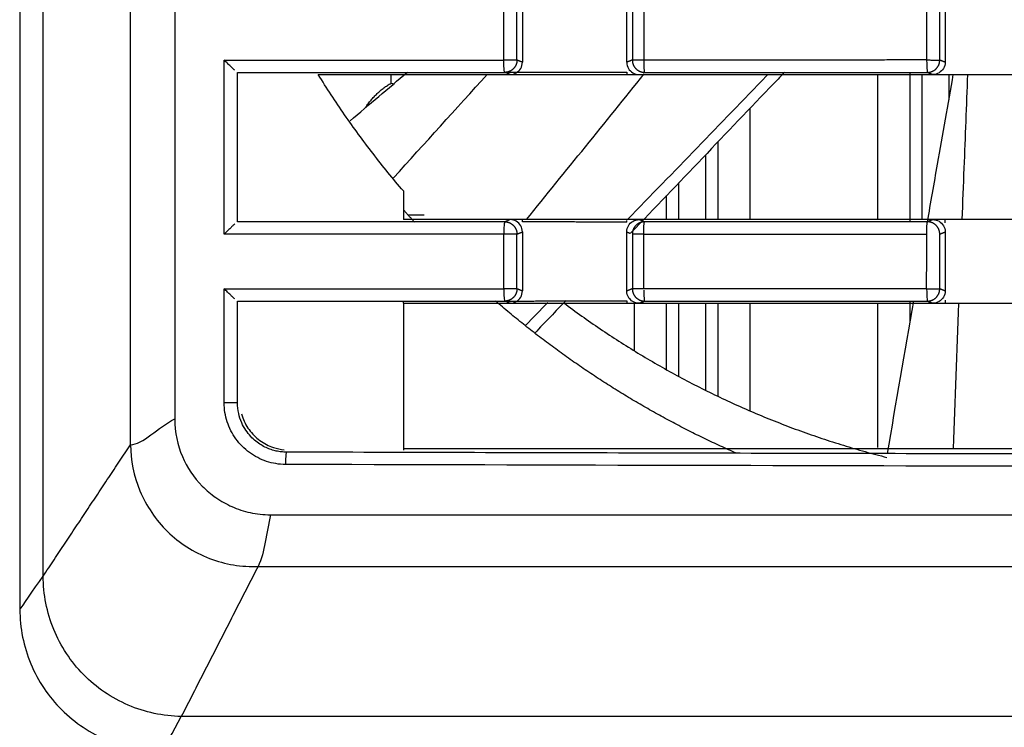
# Model space of a CAD drawing. Header units: millimetres. Extents: x 9946 to 11276, y -3292 to -1962.
# Tile 132 of 170: x 10809 to 10850, y -2195 to -2166. Entities that reach past the tile are written whole.
import ezdxf

# ---------------------------------------------------------------- set-up
doc = ezdxf.new("R2010")
doc.units = ezdxf.units.MM
doc.layers.add('ROXX NEO lite', color=7, linetype='Continuous', true_color=0x000000)
doc.dimstyles.get("Standard").update_dxf_attribs({"dimscale": 10, "dimtxt": 2.5, "dimasz": 3, "dimexe": 1, "dimexo": 0.5, "dimgap": 0.8, "dimtad": 1, "dimtoh": 1, "dimdec": 1, "dimzin": 1, "dimdsep": 46, "dimtxsty": 'Standard', "dimblk": 'OPEN90', "dimcen": 2.5, "dimadec": 1, "dimazin": 1, "dimtfac": 1, "dimtdec": 4, "dimtix": 1, "dimtofl": 0, "dimtmove": 1, "dimatfit": 3, "dimldrblk": 'OPEN90', "dimfxl": 1, "dimtolj": 1, "dimtzin": 1, "dimarcsym": 0})

# ---------------------------------------------------------------- blocks, each defined once
blk = doc.blocks.new('*D2')
at = {"layer": 'Defpoints', "color": 0}
for p in [(10752.196, -2185.885), (11119.696, -2185.885), (11119.696, -2408.445)]:
    blk.add_point(p, dxfattribs=at)
at = {"layer": 'ROXX NEO lite', "color": 0, "lineweight": -2}
for p, q in [((10752.196, -2191.886), (10752.196, -2411.446)), ((11119.696, -2191.886), (11119.696, -2411.446)), ((10758.197, -2408.445), (11113.695, -2408.445))]:
    blk.add_line(p, q, dxfattribs=at)
at = {"layer": 'ROXX NEO lite', "color": 0}
for points in [[(10758.197, -2407.445), (10758.197, -2409.445), (10752.196, -2408.445)], [(11113.695, -2409.445), (11113.695, -2407.445), (11119.696, -2408.445)]]:
    blk.add_solid(points, dxfattribs=at)
at = {"layer": 'ROXX NEO lite', "color": 0, "insert": (10935.946, -2401.544), "char_height": 9.0015, "attachment_point": 5}
blk.add_mtext('\\A1;367.5', dxfattribs=at)

msp = doc.modelspace()

# ---------------------------------------------------------------- linework, layer by layer
at = {"layer": 'ROXX NEO lite', "color": 18, "lineweight": -3, "true_color": 0x000000}
for points, degree in [([(10809.489, -2106.348), (10809.489, -2120.322), (10809.489, -2148.389), (10809.489, -2176.456), (10809.489, -2190.43)], 3), ([(10810.439, -2189.083), (10810.438, -2175.48), (10810.439, -2148.39), (10810.439, -2121.299), (10810.439, -2107.696)], 3), ([(10815.788, -2114.089), (10815.788, -2148.389), (10815.788, -2182.689)], 2), ([(10829.175, -2168.101), (10829.175, -2166.989), (10829.175, -2165.877)], 2), ([(10829.71, -2168.101), (10829.71, -2166.989), (10829.71, -2165.877)], 2), ([(10829.929, -2165.789), (10829.929, -2166.989), (10829.929, -2168.189)], 2), ([(10834.175, -2168.191), (10834.175, -2166.989), (10834.175, -2165.787)], 2), ([(10834.403, -2165.877), (10834.403, -2166.989), (10834.403, -2168.1)], 2), ([(10834.866, -2165.877), (10834.866, -2166.989), (10834.866, -2168.101)], 2), ([(10846.375, -2165.881), (10846.375, -2166.989), (10846.375, -2168.097)], 2), ([(10846.907, -2168.101), (10846.907, -2166.989), (10846.907, -2165.877)], 2), ([(10847.126, -2165.789), (10847.126, -2166.989), (10847.126, -2168.189)], 2), ([(10817.802, -2175.177), (10817.802, -2171.639), (10817.802, -2168.101)], 2), ([(10829.43, -2168.689), (10829.525, -2168.689), (10829.689, -2168.642), (10829.882, -2168.449), (10829.929, -2168.284), (10829.929, -2168.189)], 3), ([(10829.929, -2168.189), (10829.819, -2168.145), (10829.71, -2168.101)], 2), ([(10834.403, -2168.1), (10834.289, -2168.146), (10834.175, -2168.191)], 2), ([(10834.175, -2168.191), (10834.175, -2168.288), (10834.225, -2168.453), (10834.412, -2168.639), (10834.58, -2168.689), (10834.678, -2168.689)], 3), ([(10846.375, -2168.097), (10846.375, -2168.165), (10846.377, -2168.241), (10846.38, -2168.311)], 3), ([(10847.126, -2168.189), (10847.126, -2168.284), (10847.079, -2168.449), (10846.887, -2168.642), (10846.723, -2168.689), (10846.628, -2168.689)], 3), ([(10847.126, -2168.189), (10847.017, -2168.145), (10846.907, -2168.101)], 2), ([(10818.342, -2168.602), (10819.506, -2168.602), (10821.862, -2168.6), (10825.345, -2168.601), (10827.898, -2168.601), (10829.211, -2168.601)], 3), ([(10818.342, -2174.676), (10818.342, -2171.639), (10818.342, -2168.602)], 2), ([(10825.088, -2173.423), (10824.664, -2172.927), (10823.841, -2171.914), (10822.685, -2170.334), (10821.969, -2169.243), (10821.625, -2168.689)], 3), ([(10821.625, -2168.689), (10822.492, -2168.689), (10824.226, -2168.689), (10826.828, -2168.689), (10828.563, -2168.689), (10829.43, -2168.689)], 3), ([(10822.92, -2170.57), (10823.697, -2169.911), (10824.474, -2169.253), (10825.251, -2168.594)], 3), ([(10824.588, -2169.041), (10824.588, -2168.865), (10824.588, -2168.689)], 2), ([(10824.69, -2172.89), (10825.96, -2171.487), (10827.231, -2170.084), (10828.503, -2168.681)], 3), ([(10829.211, -2168.6), (10829.57, -2168.599), (10829.928, -2168.598)], 2), ([(10829.43, -2168.689), (10829.357, -2168.66), (10829.284, -2168.63), (10829.211, -2168.601)], 3), ([(10829.43, -2168.689), (10829.596, -2168.689), (10829.762, -2168.689), (10829.929, -2168.689)], 3), ([(10829.928, -2168.598), (10832.052, -2168.593), (10834.175, -2168.588)], 2), ([(10829.929, -2168.689), (10830.4, -2168.689), (10831.344, -2168.689), (10832.76, -2168.689), (10833.703, -2168.689), (10834.175, -2168.689)], 3), ([(10830.095, -2174.589), (10831.693, -2172.614), (10833.291, -2170.64), (10834.889, -2168.665)], 3), ([(10834.175, -2168.588), (10834.175, -2168.638), (10834.175, -2168.689)], 2), ([(10834.175, -2168.689), (10834.343, -2168.689), (10834.51, -2168.689), (10834.678, -2168.689)], 3), ([(10834.678, -2168.689), (10836.005, -2168.689), (10838.66, -2168.69), (10842.643, -2168.69), (10845.3, -2168.689), (10846.628, -2168.689)], 3), ([(10844.388, -2174.589), (10844.388, -2171.639), (10844.388, -2168.689)], 2), ([(10845.699, -2174.677), (10845.699, -2171.639), (10845.699, -2168.601)], 2), ([(10846.198, -2174.587), (10846.198, -2171.638), (10846.198, -2168.689)], 2), ([(10846.408, -2168.601), (10846.518, -2168.645), (10846.628, -2168.689)], 2), ([(10846.628, -2168.689), (10846.794, -2168.689), (10846.96, -2168.689), (10847.126, -2168.689)], 3), ([(10847.126, -2168.689), (10847.621, -2168.689), (10848.609, -2168.689), (10850.091, -2168.689), (10851.08, -2168.689), (10851.574, -2168.689)], 3), ([(10847.279, -2168.689), (10847.279, -2169.201), (10847.279, -2169.712)], 2), ([(10824.588, -2169.041), (10824.63, -2169.053), (10824.671, -2169.065), (10824.712, -2169.078)], 3), ([(10839.188, -2170.066), (10839.188, -2172.32), (10839.188, -2174.575)], 2), ([(10837.878, -2171.427), (10837.878, -2173.008), (10837.878, -2174.589)], 2), ([(10837.379, -2171.958), (10837.379, -2173.273), (10837.379, -2174.589)], 2), ([(10836.298, -2174.589), (10836.298, -2173.837), (10836.298, -2173.086)], 2), ([(10825.088, -2173.423), (10825.088, -2174.006), (10825.088, -2174.589)], 2), ([(10835.799, -2174.587), (10835.799, -2174.097), (10835.799, -2173.608)], 2), ([(10825.27, -2174.389), (10825.6, -2174.389), (10825.931, -2174.389)], 2), ([(10818.229, -2174.766), (10818.206, -2174.787), (10818.153, -2174.835), (10818.055, -2174.929), (10817.938, -2175.042), (10817.849, -2175.13), (10817.802, -2175.177)], 3), ([(10829.43, -2174.589), (10828.948, -2174.589), (10827.983, -2174.589), (10826.536, -2174.589), (10825.571, -2174.589), (10825.088, -2174.589)], 3), ([(10829.43, -2174.589), (10829.357, -2174.618), (10829.284, -2174.648), (10829.211, -2174.677)], 3), ([(10829.929, -2175.089), (10829.929, -2174.994), (10829.882, -2174.829), (10829.689, -2174.636), (10829.525, -2174.589), (10829.43, -2174.589)], 3), ([(10829.929, -2174.589), (10829.762, -2174.589), (10829.596, -2174.589), (10829.43, -2174.589)], 3), ([(10834.175, -2174.589), (10832.76, -2174.589), (10831.344, -2174.589), (10829.929, -2174.589)], 3), ([(10829.929, -2174.679), (10829.929, -2174.634), (10829.929, -2174.589)], 2), ([(10834.175, -2174.69), (10832.052, -2174.685), (10829.929, -2174.679)], 2), ([(10834.175, -2175.087), (10834.175, -2174.991), (10834.224, -2174.827), (10834.411, -2174.639), (10834.58, -2174.589), (10834.678, -2174.589)], 3), ([(10834.678, -2174.589), (10834.51, -2174.589), (10834.343, -2174.589), (10834.175, -2174.589)], 3), ([(10834.175, -2174.69), (10834.175, -2174.658), (10834.175, -2174.626)], 2), ([(10846.628, -2174.589), (10845.3, -2174.589), (10842.643, -2174.588), (10838.66, -2174.588), (10836.005, -2174.589), (10834.678, -2174.589)], 3), ([(10834.808, -2174.641), (10834.743, -2174.615), (10834.678, -2174.589)], 2), ([(10846.628, -2174.589), (10846.518, -2174.633), (10846.408, -2174.677)], 2), ([(10846.628, -2174.589), (10846.723, -2174.589), (10846.887, -2174.636), (10847.08, -2174.829), (10847.126, -2174.994), (10847.126, -2175.089)], 3), ([(10847.126, -2174.589), (10846.96, -2174.589), (10846.794, -2174.589), (10846.628, -2174.589)], 3), ([(10851.574, -2174.589), (10850.091, -2174.589), (10848.609, -2174.589), (10847.126, -2174.589)], 3), ([(10847.126, -2174.72), (10847.126, -2174.655), (10847.126, -2174.589)], 2), ([(10829.173, -2177.397), (10829.174, -2176.287), (10829.175, -2175.177)], 2), ([(10829.71, -2175.177), (10829.819, -2175.133), (10829.929, -2175.089)], 2), ([(10829.71, -2177.401), (10829.71, -2176.289), (10829.71, -2175.177)], 2), ([(10829.929, -2175.089), (10829.929, -2176.289), (10829.929, -2177.489)], 2), ([(10834.175, -2177.491), (10834.175, -2176.289), (10834.175, -2175.087)], 2), ([(10834.175, -2175.087), (10834.253, -2175.117), (10834.331, -2175.148)], 2), ([(10834.403, -2175.177), (10834.403, -2176.289), (10834.403, -2177.4)], 2), ([(10834.866, -2177.401), (10834.866, -2176.289), (10834.866, -2175.177)], 2), ([(10846.375, -2177.397), (10846.375, -2176.655), (10846.377, -2175.918), (10846.377, -2175.177)], 3), ([(10846.907, -2175.177), (10847.017, -2175.133), (10847.126, -2175.089)], 2), ([(10846.907, -2177.401), (10846.907, -2176.289), (10846.907, -2175.177)], 2), ([(10847.126, -2175.089), (10847.126, -2176.289), (10847.126, -2177.489)], 2), ([(10817.802, -2182.036), (10817.802, -2179.719), (10817.802, -2177.401)], 2), ([(10829.173, -2177.397), (10829.173, -2177.464), (10829.175, -2177.539), (10829.178, -2177.609)], 3), ([(10829.43, -2177.989), (10829.525, -2177.989), (10829.689, -2177.942), (10829.882, -2177.749), (10829.929, -2177.584), (10829.929, -2177.489)], 3), ([(10829.929, -2177.489), (10829.819, -2177.445), (10829.71, -2177.401)], 2), ([(10834.403, -2177.4), (10834.289, -2177.446), (10834.175, -2177.491)], 2), ([(10834.678, -2177.989), (10834.58, -2177.989), (10834.412, -2177.939), (10834.225, -2177.753), (10834.175, -2177.588), (10834.175, -2177.491)], 3), ([(10834.866, -2177.462), (10834.867, -2177.572), (10834.875, -2177.81), (10834.892, -2177.897), (10834.9, -2177.901)], 3), ([(10846.375, -2177.397), (10846.375, -2177.465), (10846.377, -2177.541), (10846.38, -2177.611)], 3), ([(10847.126, -2177.489), (10847.126, -2177.584), (10847.079, -2177.749), (10846.887, -2177.942), (10846.723, -2177.989), (10846.628, -2177.989)], 3), ([(10847.126, -2177.489), (10847.017, -2177.445), (10846.907, -2177.401)], 2), ([(10818.342, -2177.902), (10819.506, -2177.902), (10821.862, -2177.9), (10825.345, -2177.901), (10827.898, -2177.901), (10829.211, -2177.901)], 3), ([(10818.343, -2182.036), (10818.342, -2179.969), (10818.342, -2177.902)], 2), ([(10825.088, -2177.989), (10825.088, -2177.95), (10825.088, -2177.911)], 2), ([(10825.088, -2177.989), (10825.088, -2180.978), (10825.088, -2183.967)], 2), ([(10825.088, -2177.989), (10825.571, -2177.989), (10826.536, -2177.989), (10827.983, -2177.989), (10828.948, -2177.989), (10829.43, -2177.989)], 3), ([(10829.211, -2177.9), (10829.57, -2177.899), (10829.928, -2177.898)], 2), ([(10829.43, -2177.989), (10829.357, -2177.96), (10829.284, -2177.93), (10829.211, -2177.901)], 3), ([(10829.43, -2177.989), (10829.596, -2177.989), (10829.762, -2177.989), (10829.929, -2177.989)], 3), ([(10829.928, -2177.898), (10832.052, -2177.893), (10834.175, -2177.888)], 2), ([(10829.929, -2177.989), (10830.4, -2177.989), (10831.344, -2177.989), (10832.76, -2177.989), (10833.703, -2177.989), (10834.175, -2177.989)], 3), ([(10830.96, -2177.958), (10830.662, -2178.267), (10830.364, -2178.577), (10830.066, -2178.886)], 3), ([(10831.708, -2177.873), (10831.283, -2178.316), (10830.857, -2178.759), (10830.432, -2179.202)], 3), ([(10834.175, -2177.888), (10834.175, -2177.938), (10834.175, -2177.989)], 2), ([(10834.175, -2177.989), (10834.343, -2177.989), (10834.51, -2177.989), (10834.678, -2177.989)], 3), ([(10834.488, -2179.926), (10834.488, -2178.957), (10834.488, -2177.989)], 2), ([(10834.678, -2177.989), (10834.789, -2177.945), (10834.9, -2177.901)], 2), ([(10834.678, -2177.989), (10836.005, -2177.989), (10838.66, -2177.99), (10842.643, -2177.99), (10845.3, -2177.989), (10846.628, -2177.989)], 3), ([(10835.799, -2180.693), (10835.799, -2179.341), (10835.799, -2177.989)], 2), ([(10836.298, -2180.967), (10836.298, -2179.478), (10836.298, -2177.989)], 2), ([(10837.379, -2177.989), (10837.379, -2179.752), (10837.379, -2181.515)], 2), ([(10837.878, -2177.989), (10837.878, -2179.868), (10837.878, -2181.746)], 2), ([(10839.188, -2177.99), (10839.188, -2180.177), (10839.188, -2182.365)], 2), ([(10844.388, -2183.852), (10844.388, -2180.92), (10844.388, -2177.989)], 2), ([(10844.78, -2184.103), (10845.135, -2182.035), (10845.491, -2179.968), (10845.849, -2177.901)], 3), ([(10845.699, -2178.769), (10845.699, -2178.335), (10845.699, -2177.901)], 2), ([(10846.408, -2177.901), (10846.518, -2177.945), (10846.628, -2177.989)], 2), ([(10846.628, -2177.989), (10846.794, -2177.989), (10846.96, -2177.989), (10847.126, -2177.989)], 3), ([(10847.126, -2177.858), (10847.126, -2177.923), (10847.126, -2177.989)], 2), ([(10847.126, -2177.989), (10847.621, -2177.989), (10848.609, -2177.989), (10850.091, -2177.989), (10851.08, -2177.989), (10851.574, -2177.989)], 3), ([(10847.463, -2183.889), (10847.538, -2181.922), (10847.613, -2179.956), (10847.689, -2177.989)], 3), ([(10820.294, -2184.543), (10820.025, -2184.542), (10819.516, -2184.456), (10818.804, -2184.094), (10818.245, -2183.531), (10817.885, -2182.817), (10817.802, -2182.306), (10817.802, -2182.036)], 3), ([(10813.988, -2183.742), (10814.48, -2183.736), (10815.117, -2183.04), (10815.788, -2182.689)], 3), ([(10810.439, -2189.083), (10812.214, -2186.412), (10813.988, -2183.742)], 2), ([(10825.088, -2183.889), (10854.338, -2183.889), (10883.588, -2183.889)], 2), ([(11051.382, -2184.543), (11032.167, -2184.597), (10993.673, -2184.676), (10935.838, -2184.717), (10878.004, -2184.676), (10839.51, -2184.597), (10820.294, -2184.543)], 3), ([(10819.688, -2186.589), (10819.501, -2187.32), (10819.471, -2188.113), (10819.177, -2188.689)], 3), ([(10819.177, -2188.689), (10817.616, -2191.739), (10816.055, -2194.789)], 2), ([(10809.489, -2190.43), (10809.578, -2190.337), (10810.028, -2189.659), (10810.439, -2189.083)], 3), ([(10815.256, -2196.189), (10815.339, -2196.084), (10815.737, -2195.41), (10816.055, -2194.789)], 3)]:
    msp.add_open_spline(points, degree=degree, dxfattribs=at)
for points, knots in [([(10813.988, -2183.742), (10813.988, -2183.562), (10813.988, -2183.102), (10813.988, -2182.293), (10813.988, -2181.251), (10813.988, -2180.028), (10813.988, -2178.405), (10813.988, -2176.404), (10813.988, -2173.25), (10813.988, -2169.391), (10813.988, -2164.871), (10813.988, -2160.442), (10813.988, -2154.634), (10813.988, -2147.511), (10813.988, -2139.059), (10813.988, -2130.586), (10813.988, -2121.976), (10813.988, -2116.061), (10813.988, -2113.036)], [-70.706142, -70.706142, -70.706142, -70.706142, -70.15375, -69.601358, -68.496575, -67.391791, -66.287008, -64.077441, -61.867874, -57.44874, -53.029606, -48.610472, -44.191338, -35.35307, -26.514802, -17.676534, -8.838266, 0, 0, 0, 0]), ([(10818.229, -2168.512), (10818.206, -2168.491), (10818.153, -2168.443), (10818.055, -2168.349), (10817.938, -2168.236), (10817.849, -2168.148), (10817.802, -2168.101)], [0.4128925, 0.4128925, 0.4128925, 0.4128925, 0.5505233, 0.6881542, 0.825785, 0.9634049, 0.9634049, 0.9634049, 0.9634049]), ([(10834.866, -2168.101), (10834.866, -2168.217), (10834.873, -2168.49), (10834.892, -2168.597), (10834.9, -2168.601)], [0, 0, 0, 0, 0.4056817, 0.8113864, 0.8113864, 0.8113864, 0.8113864]), ([(10846.38, -2168.311), (10846.382, -2168.361), (10846.39, -2168.523), (10846.401, -2168.597), (10846.408, -2168.601)], [-0.5776272, -0.5776272, -0.5776272, -0.5776272, -0.4084368, 0, 0, 0, 0]), ([(10839.916, -2168.69), (10839.898, -2168.708), (10837.994, -2170.673), (10836.093, -2172.639), (10834.211, -2174.588)], [-14.177091, -14.177091, -14.177091, -14.177091, -14.099015, -5.97067, -5.97067, -5.97067, -5.97067]), ([(10840.599, -2168.589), (10840.455, -2168.74), (10838.374, -2170.92), (10836.289, -2173.097), (10834.346, -2175.123)], [13.475243, 13.475243, 13.475243, 13.475243, 14.098949, 22.518563, 22.518563, 22.518563, 22.518563]), ([(10834.9, -2168.601), (10836.178, -2168.601), (10838.735, -2168.601), (10842.571, -2168.601), (10845.129, -2168.601), (10846.408, -2168.601)], [-11.533252, -11.533252, -11.533252, -11.533252, -7.688722, -3.844199, 0, 0, 0, 0]), ([(10846.409, -2174.677), (10846.545, -2173.897), (10846.895, -2171.898), (10847.246, -2169.899), (10847.46, -2168.681)], [11.602995, 11.602995, 11.602995, 11.602995, 13.979394, 17.691217, 17.691217, 17.691217, 17.691217]), ([(10847.821, -2174.589), (10847.848, -2173.889), (10847.925, -2171.922), (10848.002, -2169.955), (10848.052, -2168.688)], [-16.453394, -16.453394, -16.453394, -16.453394, -14.34863, -10.535089, -10.535089, -10.535089, -10.535089]), ([(10829.211, -2174.677), (10828.027, -2174.677), (10825.645, -2174.677), (10822.115, -2174.678), (10819.614, -2174.676), (10818.342, -2174.676)], [0, 0, 0, 0, 3.634609, 7.269223, 10.903837, 10.903837, 10.903837, 10.903837]), ([(10829.211, -2174.677), (10829.202, -2174.681), (10829.184, -2174.785), (10829.175, -2175.062), (10829.175, -2175.177)], [-0.8116834, -0.8116834, -0.8116834, -0.8116834, -0.4032896, 0, 0, 0, 0]), ([(10846.408, -2174.677), (10845.129, -2174.677), (10842.571, -2174.677), (10838.735, -2174.677), (10836.179, -2174.677), (10834.9, -2174.677)], [-11.533004, -11.533004, -11.533004, -11.533004, -7.68867, -3.844336, 0, 0, 0, 0]), ([(10818.229, -2177.812), (10818.206, -2177.791), (10818.153, -2177.743), (10818.055, -2177.649), (10817.938, -2177.536), (10817.849, -2177.448), (10817.802, -2177.401)], [-0.5505124, -0.5505124, -0.5505124, -0.5505124, -0.4128815, -0.2752507, -0.1376199, 0, 0, 0, 0]), ([(10829.178, -2177.609), (10829.18, -2177.66), (10829.188, -2177.823), (10829.202, -2177.897), (10829.211, -2177.901)], [-0.5798713, -0.5798713, -0.5798713, -0.5798713, -0.4084094, 0, 0, 0, 0]), ([(10846.38, -2177.611), (10846.382, -2177.661), (10846.39, -2177.823), (10846.401, -2177.897), (10846.408, -2177.901)], [-0.577574, -0.577574, -0.577574, -0.577574, -0.4084309, 0, 0, 0, 0]), ([(10834.9, -2177.901), (10836.178, -2177.901), (10838.735, -2177.901), (10842.571, -2177.901), (10845.129, -2177.901), (10846.408, -2177.901)], [-11.533575, -11.533575, -11.533575, -11.533575, -7.68905, -3.844526, 0, 0, 0, 0]), ([(10820.335, -2184.042), (10820.264, -2184.042), (10820.125, -2184.034), (10819.917, -2184), (10819.71, -2183.943), (10819.502, -2183.861), (10819.291, -2183.748), (10819.078, -2183.598), (10818.867, -2183.401), (10818.669, -2183.151), (10818.497, -2182.839), (10818.373, -2182.461), (10818.343, -2182.183), (10818.343, -2182.036)], [-3.154538, -3.154538, -3.154538, -3.154538, -2.941994, -2.732018, -2.518458, -2.295283, -2.056607, -1.796646, -1.509612, -1.19051, -0.835909, -0.441353, 0, 0, 0, 0]), ([(10815.788, -2182.689), (10815.788, -2183.248), (10816.02, -2184.264), (10816.704, -2185.28), (10817.449, -2185.91), (10818.102, -2186.278), (10818.719, -2186.485), (10819.258, -2186.573), (10819.542, -2186.589), (10819.688, -2186.589)], [0, 0, 0, 0, 1.547339, 3.094677, 3.868347, 4.642016, 5.415685, 5.80252, 6.189355, 6.189355, 6.189355, 6.189355]), ([(10818.504, -2182.491), (10818.511, -2182.517), (10818.58, -2182.742), (10818.784, -2183.147), (10819.23, -2183.595), (10819.743, -2183.858), (10820.09, -2183.931), (10820.241, -2183.945)], [0.551635, 0.551635, 0.551635, 0.551635, 0.635351, 1.270703, 1.906054, 2.541406, 2.996673, 2.996673, 2.996673, 2.996673]), ([(10813.988, -2183.742), (10813.995, -2184.361), (10814.242, -2185.656), (10815.213, -2187.09), (10816.258, -2187.922), (10817.19, -2188.397), (10818.02, -2188.616), (10818.67, -2188.692), (10819.035, -2188.694), (10819.177, -2188.689)], [-8.094291, -8.094291, -8.094291, -8.094291, -6.070718, -4.047145, -3.035359, -2.023573, -1.011786, -0.505893, 0, 0, 0, 0]), ([(10819.177, -2188.689), (10822.958, -2188.689), (10830.614, -2188.689), (10846.327, -2188.689), (10866.769, -2188.689), (10892.709, -2188.689), (10915.57, -2188.689), (10934.739, -2188.689), (10949.603, -2188.689), (10965.003, -2188.689), (10980.989, -2188.689), (10994.849, -2188.689), (11006.297, -2188.689), (11015.076, -2188.689), (11022.566, -2188.689), (11028.671, -2188.689), (11033.308, -2188.689), (11038.006, -2188.689), (11041.973, -2188.689), (11045.18, -2188.689), (11047.198, -2188.689), (11048.822, -2188.689), (11050.04, -2188.689), (11051.072, -2188.689), (11051.862, -2188.689), (11052.303, -2188.689), (11052.476, -2188.689)], [-233.575235, -233.575235, -233.575235, -233.575235, -218.976819, -204.378364, -175.181454, -145.984544, -116.787634, -102.189179, -87.590724, -72.99227, -58.393815, -43.79536, -36.496132, -29.196905, -21.897677, -18.248064, -14.59845, -10.948836, -7.299222, -5.474416, -3.649609, -2.737205, -1.824802, -0.912398, -0.456197, -0.020675, -0.020675, -0.020675, -0.020675]), ([(10816.055, -2194.789), (10815.685, -2194.783), (10814.948, -2194.699), (10813.532, -2194.251), (10811.975, -2193.189), (10810.938, -2191.617), (10810.512, -2190.192), (10810.439, -2189.452), (10810.439, -2189.083)], [-8.992159, -8.992159, -8.992159, -8.992159, -7.868135, -6.74411, -4.496062, -2.248013, -1.123989, 0, 0, 0, 0]), ([(10809.489, -2190.43), (10809.489, -2190.81), (10809.565, -2191.569), (10810.009, -2193.027), (10811.087, -2194.627), (10812.689, -2195.685), (10814.133, -2196.117), (10814.882, -2196.19), (10815.256, -2196.189)], [-9.190061, -9.190061, -9.190061, -9.190061, -8.041389, -6.892502, -4.594728, -2.296954, -1.148067, 0, 0, 0, 0]), ([(11055.622, -2194.789), (11015.885, -2194.789), (10935.835, -2194.79), (10855.79, -2194.789), (10816.055, -2194.789)], [-239.897722, -239.897722, -239.897722, -239.897722, -119.948782, 0, 0, 0, 0])]:
    msp.add_open_spline(points, degree=3, knots=knots, dxfattribs=at)
for points, weights in [([(10817.802, -2168.101), (10823.487, -2168.101), (10829.175, -2168.101)], [1, 0.999992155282, 1]), ([(10829.207, -2168.596), (10829.175, -2168.534), (10829.175, -2168.101)], [0.960140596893, 0.740959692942, 1]), ([(10829.565, -2168.101), (10829.403, -2168.101), (10829.175, -2168.101)], [1, 0.90906202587, 1]), ([(10829.71, -2168.101), (10829.709, -2168.308), (10829.563, -2168.454)], [1, 0.923923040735, 1]), ([(10829.71, -2168.101), (10829.694, -2168.101), (10829.565, -2168.101)], [1, 0.939692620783, 1]), ([(10834.866, -2168.101), (10834.44, -2168.101), (10834.403, -2168.1)], [1, 0.760506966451, 1]), ([(10834.403, -2168.1), (10834.403, -2168.307), (10834.549, -2168.454)], [1, 0.924140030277, 1]), ([(10846.375, -2168.097), (10840.619, -2168.101), (10834.866, -2168.101)], [1, 0.999991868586, 1]), ([(10846.375, -2168.097), (10846.865, -2168.101), (10846.907, -2168.101)], [1, 0.713642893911, 1]), ([(10846.761, -2168.454), (10846.907, -2168.308), (10846.907, -2168.101)], [1, 0.923963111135, 1]), ([(10829.563, -2168.454), (10829.417, -2168.601), (10829.211, -2168.601)], [1, 0.923901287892, 1]), ([(10834.549, -2168.454), (10834.694, -2168.6), (10834.9, -2168.601)], [1, 0.924387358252, 1]), ([(10846.408, -2168.601), (10846.614, -2168.601), (10846.761, -2168.454)], [1, 0.923795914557, 1]), ([(10823.558, -2170.027), (10823.953, -2169.408), (10824.588, -2169.041)], [0.933456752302, 0.938466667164, 1]), ([(10825.545, -2174.693), (10825.314, -2174.441), (10825.088, -2174.185)], [0.853988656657, 0.854157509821, 0.854391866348]), ([(10829.211, -2174.677), (10829.417, -2174.677), (10829.563, -2174.824)], [1, 0.923920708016, 1]), ([(10829.563, -2174.824), (10829.709, -2174.97), (10829.71, -2175.177)], [1, 0.923900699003, 1]), ([(10834.549, -2174.824), (10834.403, -2174.971), (10834.403, -2175.177)], [1, 0.924401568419, 1]), ([(10834.9, -2174.677), (10834.695, -2174.678), (10834.549, -2174.824)], [1, 0.924123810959, 1]), ([(10834.866, -2175.177), (10834.866, -2174.694), (10834.9, -2174.677)], [1, 0.71928104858, 1]), ([(10846.377, -2175.177), (10846.378, -2174.694), (10846.408, -2174.677)], [1, 0.7193510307, 1]), ([(10846.761, -2174.824), (10846.614, -2174.677), (10846.408, -2174.677)], [1, 0.923960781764, 1]), ([(10846.907, -2175.177), (10846.907, -2174.97), (10846.761, -2174.824)], [1, 0.923920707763, 1]), ([(10829.175, -2175.177), (10823.487, -2175.177), (10817.802, -2175.177)], [1, 0.99999215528, 1]), ([(10829.71, -2175.177), (10829.667, -2175.177), (10829.175, -2175.177)], [1, 0.711731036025, 1]), ([(10834.866, -2175.177), (10834.44, -2175.177), (10834.403, -2175.177)], [1, 0.760524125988, 1]), ([(10834.866, -2175.177), (10840.62, -2175.177), (10846.377, -2175.177)], [1, 0.999991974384, 1]), ([(10817.802, -2177.401), (10823.486, -2177.401), (10829.173, -2177.397)], [1, 0.999992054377, 1]), ([(10829.71, -2177.401), (10829.667, -2177.401), (10829.173, -2177.397)], [1, 0.710505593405, 1]), ([(10829.71, -2177.401), (10829.709, -2177.608), (10829.563, -2177.754)], [1, 0.923923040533, 1]), ([(10834.866, -2177.401), (10834.44, -2177.401), (10834.403, -2177.4)], [1, 0.760506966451, 1]), ([(10834.403, -2177.4), (10834.403, -2177.607), (10834.549, -2177.754)], [1, 0.924140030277, 1]), ([(10846.375, -2177.397), (10840.619, -2177.401), (10834.866, -2177.401)], [1, 0.999991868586, 1]), ([(10846.375, -2177.397), (10846.865, -2177.401), (10846.907, -2177.401)], [1, 0.713642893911, 1]), ([(10846.761, -2177.754), (10846.907, -2177.608), (10846.907, -2177.401)], [1, 0.923963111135, 1]), ([(10838.638, -2184.089), (10833.275, -2181.731), (10828.842, -2177.901)], [0.883622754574, 0.859393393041, 0.854687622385]), ([(10829.563, -2177.754), (10829.417, -2177.901), (10829.211, -2177.901)], [1, 0.923901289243, 1]), ([(10831.614, -2177.971), (10837.553, -2182.433), (10844.754, -2184.256)], [0.97634162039, 0.952457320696, 0.966608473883]), ([(10834.549, -2177.754), (10834.694, -2177.9), (10834.9, -2177.901)], [1, 0.924401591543, 1]), ([(10846.408, -2177.901), (10846.614, -2177.901), (10846.761, -2177.754)], [1, 0.923905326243, 1]), ([(10820.335, -2184.042), (10820.296, -2184.055), (10820.294, -2184.543)], [1, 0.716084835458, 1]), ([(11051.342, -2184.042), (10935.838, -2184.366), (10820.335, -2184.042)], [1, 0.996771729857, 1]), ([(10819.688, -2186.589), (10935.838, -2186.592), (11051.989, -2186.596)], [1, 0.996741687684, 1])]:
    msp.add_rational_spline(points, weights, degree=2, dxfattribs=at)
msp.add_rational_spline([(10818.343, -2182.036), (10818.335, -2182.036), (10818.175, -2182.036), (10818.015, -2182.036), (10817.802, -2182.036)], [1, 0.919285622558, 1, 0.919285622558, 1], degree=2, knots=[0, 0, 0, 0.4045287, 0.4045287, 0.8090574, 0.8090574, 0.8090574], dxfattribs=at)

# ---------------------------------------------------------------- dimensions: what is measured, and where the dimension line sits
at = {"layer": 'ROXX NEO lite', "color": 5, "true_color": 0x0000ff}
dim = msp.add_linear_dim(base=(11119.696, -2408.445), p1=(10752.196, -2185.885), p2=(11119.696, -2185.885), dimstyle='Standard', override={"dimscale": 3.0005, "dimtxt": 3, "dimasz": 2, "dimexe": 1, "dimexo": 2, "dimgap": 0.8, "dimtad": 1, "dimtih": 0, "dimtoh": 0, "dimdec": 1, "dimlfac": 1, "dimzin": 1, "dimtxsty": 'Standard', "dimsah": 0, "dimcen": 2.5, "dimadec": 1, "dimazin": 1, "dimtix": 0, "dimtmove": 0, "dimtzin": 1}, dxfattribs=at)
dim.commit()
dim.dimension.update_dxf_attribs({"geometry": '*D2', "text_midpoint": (10935.946, -2401.544)})

doc.saveas('drawing.dxf')
